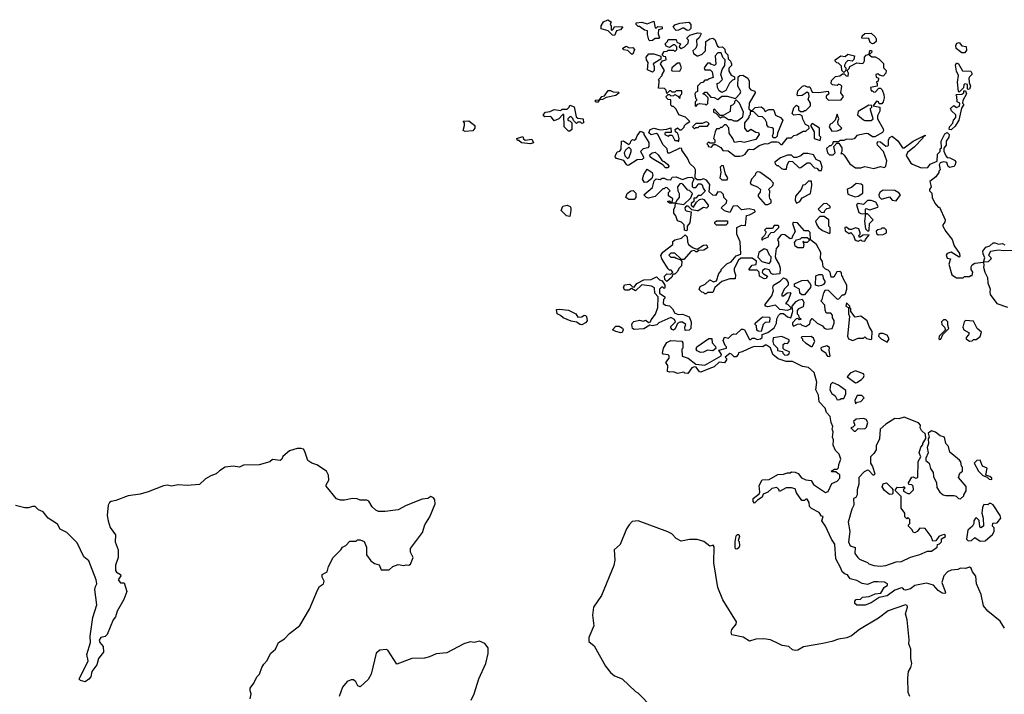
# Model space of a CAD drawing. Extents: x 2293139 to 2515392, y 824115 to 1006937.
# Tile 138 of 256: x 2403317 to 2410830, y 884910 to 890062. Entities that reach past the tile are written whole.
import ezdxf

# ---------------------------------------------------------------- set-up
doc = ezdxf.new("R2010")
doc.units = 0

msp = doc.modelspace()

# ---------------------------------------------------------------- linework, layer by layer
at = {"layer": '0CON10XD'}
for points in [[(2407855, 889942.5), (2407840, 889945), (2407807, 889977), (2407753.3, 889993.3), (2407752.5, 890015), (2407772.5, 890045), (2407805, 890062.5), (2407830, 890045), (2407822.5, 890025), (2407830, 890015), (2407830, 889985), (2407835, 889980), (2407848.3, 889991.7), (2407855, 890010), (2407918.3, 890008.3), (2407900, 889985), (2407871.7, 889978.3), (2407855, 889942.5)], [(2408125, 889900), (2408118.3, 889908.3), (2408108.3, 889948.3), (2408108.3, 889978.3), (2408085, 889982.5), (2408045, 890010), (2408035, 890010), (2408020, 890025), (2408021.7, 890038.3), (2408065, 890042.5), (2408105, 890030), (2408155, 890050), (2408165, 890000), (2408175, 890000), (2408185, 890010), (2408218.3, 890008.3), (2408218.3, 889991.7), (2408190, 889985), (2408187.5, 889955), (2408200, 889925), (2408195, 889920), (2408165, 889920), (2408145, 889902.5), (2408125, 889900)], [(2408325, 889980), (2408302.5, 890005), (2408315, 890022.5), (2408353.6, 890036.4), (2408423, 890043), (2408438.8, 890025), (2408436.7, 889995), (2408425, 889982.5), (2408410.7, 889980.7), (2408385, 889997.5), (2408375, 889997.5), (2408345, 889982.5), (2408325, 889980)], [(2409113, 888193), (2409120, 888165), (2409118.3, 888121.7), (2409065, 888117.5), (2409050, 888125), (2409035, 888152.5), (2409005, 888160), (2408983.6, 888146.4), (2408983, 888133), (2408991.2, 888121.2), (2409022.5, 888105), (2409013, 888087), (2408997, 888083), (2408962.5, 888105), (2408960, 888135), (2408945, 888150), (2408885, 888150), (2408880, 888155), (2408905, 888187.5), (2408936.4, 888193.6), (2408938.3, 888218.3), (2408905, 888240), (2408818.3, 888241.7), (2408802.5, 888225), (2408768.3, 888161.7), (2408767.5, 888145), (2408780, 888115), (2408776.7, 888083.3), (2408735, 888082.5), (2408675, 888062.5), (2408621.7, 888018.3), (2408605, 887980), (2408565, 887980), (2408555, 887970), (2408545, 887970), (2408535, 887980), (2408521.7, 887981.7), (2408502.5, 888002.5), (2408510, 888025), (2408546.2, 888043.8), (2408583, 888077), (2408610.7, 888060.7), (2408633, 888067), (2408652.5, 888125), (2408670, 888145), (2408670, 888155), (2408711.7, 888198.3), (2408746.4, 888213.6), (2408785, 888260), (2408818.3, 888271.7), (2408813.3, 888365), (2408790, 888425), (2408790, 888475), (2408825, 888492.5), (2408855, 888490), (2408861.7, 888568.3), (2408885, 888572.5), (2408930, 888595), (2408927, 888607), (2408883, 888617), (2408825, 888610), (2408795, 888640), (2408761.7, 888638.3), (2408735, 888590), (2408695, 888602.5), (2408670, 888625), (2408710, 888665), (2408711.7, 888681.7), (2408690, 888705), (2408686.7, 888726.7), (2408670, 888745), (2408645, 888747.5), (2408625, 888720), (2408605, 888722.5), (2408578.3, 888748.3), (2408583, 888803), (2408556.4, 888836.4), (2408535, 888847.5), (2408515, 888840), (2408485, 888840), (2408471.7, 888851.7), (2408472.5, 888915), (2408465, 888930), (2408430, 888965), (2408412.5, 889005), (2408370, 889065), (2408368.3, 889078.3), (2408355, 889080), (2408275, 889042.5), (2408263, 889043), (2408257, 889077), (2408226.4, 889106.4), (2408186.4, 889186.4), (2408175, 889192.5), (2408135, 889182.5), (2408118.3, 889198.3), (2408127, 889223), (2408155, 889233.3), (2408205, 889222.5), (2408255, 889227.5), (2408285, 889237.5), (2408288.3, 889201.7), (2408248.3, 889201.7), (2408240, 889195), (2408240, 889185), (2408265, 889172.5), (2408275, 889180), (2408295, 889180), (2408315, 889140), (2408335, 889140), (2408345, 889130), (2408350, 889155), (2408342.5, 889185), (2408336.4, 889196.4), (2408320, 889205), (2408317.5, 889225), (2408335, 889236.7), (2408355, 889222.5), (2408367.5, 889222.5), (2408388.3, 889241.7), (2408390, 889255), (2408401.7, 889268.3), (2408430, 889285), (2408398.3, 889318.3), (2408347, 889337), (2408325, 889380), (2408305, 889400), (2408295, 889400), (2408285, 889410), (2408285, 889450), (2408265, 889452.5), (2408252.5, 889465), (2408250, 889475), (2408265, 889490), (2408275, 889490), (2408285, 889480), (2408307, 889483), (2408315, 889490), (2408338.3, 889478.3), (2408355, 889460), (2408360, 889485), (2408370, 889495), (2408368.3, 889518.3), (2408325, 889520), (2408315, 889510), (2408295, 889510), (2408285, 889520), (2408275, 889520), (2408255, 889500), (2408250, 889525), (2408237.5, 889537.5), (2408190, 889540), (2408197.5, 889585), (2408197.5, 889597.5), (2408190, 889605), (2408220, 889635), (2408220, 889645), (2408237.5, 889675), (2408207.5, 889725), (2408221.7, 889748.3), (2408250, 889755), (2408248.3, 889778.3), (2408231.7, 889781.7), (2408220, 889795), (2408235, 889820), (2408257, 889823), (2408265, 889830), (2408305, 889830), (2408315, 889820), (2408330, 889835), (2408330, 889855), (2408315, 889870), (2408305, 889870), (2408275, 889850), (2408250.7, 889860.7), (2408243, 889877), (2408260, 889895), (2408265, 889910), (2408325, 889910), (2408331.7, 889891.7), (2408358.3, 889878.3), (2408350, 889855), (2408365, 889842.5), (2408390, 889855), (2408417, 889883), (2408420, 889905), (2408410, 889915), (2408410, 889925), (2408430, 889945), (2408488.3, 889961.7), (2408515, 889960), (2408517.5, 889955), (2408502.5, 889925), (2408480, 889905), (2408482.5, 889865), (2408476.7, 889845), (2408452.5, 889825), (2408457.5, 889805), (2408485, 889787.5), (2408495, 889787.5), (2408525, 889800), (2408550, 889825), (2408552.5, 889895), (2408583.9, 889916.1), (2408605, 889922.5), (2408620.7, 889910.7), (2408640.7, 889860.7), (2408655, 889852.5), (2408680, 889855), (2408697, 889837), (2408700, 889815), (2408720, 889795), (2408723, 889763), (2408740, 889745), (2408747.5, 889725), (2408747, 889713), (2408728.3, 889691.7), (2408728.3, 889668.3), (2408745, 889640), (2408770, 889625), (2408770, 889605), (2408755, 889600), (2408733.6, 889576.4), (2408705, 889522.5), (2408675, 889507.5), (2408655, 889520), (2408642.5, 889545), (2408640, 889575), (2408655, 889580), (2408680, 889605), (2408667.5, 889645), (2408678.3, 889681.7), (2408697, 889713), (2408700, 889755), (2408683, 889773), (2408668.3, 889808.3), (2408645, 889810), (2408623, 889787), (2408627.5, 889722.5), (2408618.3, 889711.7), (2408591.7, 889721.7), (2408585, 889730), (2408565, 889730), (2408540, 889695), (2408545, 889680), (2408585, 889680), (2408600, 889665), (2408608.3, 889621.7), (2408578.3, 889611.7), (2408565, 889600), (2408545, 889600), (2408528.3, 889581.7), (2408515, 889580), (2408490, 889555), (2408490, 889515), (2408473.6, 889506.4), (2408467.5, 889495), (2408473, 889463), (2408480, 889455), (2408480, 889445), (2408470, 889435), (2408470, 889405), (2408475, 889400), (2408491.7, 889418.3), (2408505, 889422.5), (2408547.5, 889417.5), (2408555, 889410), (2408567, 889423), (2408570, 889465), (2408548.3, 889488.3), (2408530, 889495), (2408545, 889510), (2408558.3, 889508.3), (2408591.7, 889471.7), (2408617, 889467), (2408645, 889452.5), (2408675, 889477.5), (2408715, 889477.5), (2408778.3, 889461.7), (2408815, 889500), (2408820, 889515), (2408796.7, 889555), (2408800, 889625), (2408813, 889637), (2408835, 889637.5), (2408872.5, 889615), (2408883, 889593), (2408883, 889543), (2408895, 889527.5), (2408926.4, 889516.4), (2408930, 889505), (2408882.5, 889425), (2408881.7, 889381.7), (2408895, 889370), (2408905, 889370), (2408928.3, 889391.7), (2408975, 889397.5), (2408992.5, 889385), (2409005, 889362.5), (2409033.9, 889376.1), (2409066.4, 889376.4), (2409072.5, 889372.5), (2409083.6, 889333.6), (2409122.5, 889315), (2409140, 889295), (2409100, 889195), (2409097, 889173), (2409085, 889160), (2409065, 889160), (2409060, 889175), (2409070, 889195), (2409068.3, 889228.3), (2409057.5, 889237.5), (2409031.7, 889241.7), (2409018.3, 889258.3), (2409017.5, 889275), (2409005, 889300), (2408985, 889320), (2408955, 889322.5), (2408915, 889360), (2408891.7, 889358.3), (2408890, 889335), (2408880, 889325), (2408880, 889315), (2408847.5, 889275), (2408847.5, 889235), (2408865, 889210), (2408875, 889210), (2408897, 889227), (2408933, 889203), (2408955, 889200), (2408960, 889185), (2408935, 889147.5), (2408845, 889123.8), (2408815, 889133.3), (2408770, 889125), (2408757.5, 889155), (2408730, 889195), (2408727, 889237), (2408708.3, 889258.3), (2408695, 889260), (2408675, 889240), (2408665, 889240), (2408655, 889230), (2408635, 889230), (2408623, 889207), (2408610, 889155), (2408620, 889145), (2408620, 889125), (2408615, 889120), (2408585, 889120), (2408571.7, 889128.3), (2408560, 889115), (2408570, 889105), (2408570, 889095), (2408595, 889090), (2408611.7, 889108.3), (2408625, 889110), (2408666.4, 889086.4), (2408683, 889063), (2408721.7, 889061.7), (2408775, 889020), (2408810.7, 889019.3), (2408833.9, 889026.1), (2408853.3, 889036.7), (2408875, 889067.5), (2408885, 889072.5), (2408915, 889070), (2408959.3, 889100.7), (2409005, 889117.5), (2409025, 889113.3), (2409055, 889130), (2409095, 889130), (2409107, 889127), (2409125, 889110), (2409135, 889110), (2409175, 889160), (2409205, 889160), (2409223, 889177), (2409247, 889183), (2409295, 889210), (2409315, 889210), (2409340, 889235), (2409338.3, 889248.3), (2409313, 889263), (2409293, 889303), (2409288.3, 889328.3), (2409267.5, 889337.5), (2409225, 889332.5), (2409210, 889345), (2409225, 889390), (2409245, 889410), (2409258.3, 889398.3), (2409260, 889375), (2409275, 889360), (2409295, 889360), (2409305, 889370), (2409315, 889370), (2409350, 889405), (2409350, 889425), (2409332.5, 889455), (2409340, 889475), (2409338.3, 889498.3), (2409325, 889510), (2409287, 889483), (2409255, 889480), (2409250, 889485), (2409255, 889520), (2409290, 889555), (2409305, 889560), (2409325, 889550), (2409345, 889550), (2409365, 889510), (2409415, 889507.5), (2409485, 889517.5), (2409490, 889495), (2409471.7, 889478.3), (2409470, 889465), (2409488.3, 889448.3), (2409585, 889450), (2409602.5, 889475), (2409582.5, 889505), (2409590, 889555), (2409581.7, 889561.7)], [(2409825, 889877.5), (2409807, 889887), (2409795, 889917.5), (2409741.7, 889921.7), (2409745, 889940), (2409765, 889957.5), (2409815, 889960), (2409845, 889932.5), (2409853.3, 889915), (2409852.5, 889895), (2409835, 889880), (2409825, 889877.5)], [(2407995, 889800), (2407985, 889800), (2407957.5, 889827.5), (2407923, 889833), (2407920, 889845), (2407945, 889860), (2407968.3, 889848.3), (2407995, 889850), (2408007.5, 889835), (2407995, 889800)], [(2409581.7, 889561.7), (2409565, 889570), (2409555, 889560), (2409520, 889565), (2409510, 889575), (2409511.7, 889598.3), (2409541.7, 889628.3), (2409575, 889632.5), (2409595, 889650), (2409608.3, 889648.3), (2409623, 889633), (2409638.3, 889631.7), (2409640, 889655), (2409630, 889675), (2409645, 889690), (2409650, 889705), (2409705, 889732.5), (2409745, 889727.5), (2409756.7, 889733.3), (2409763, 889747), (2409763.3, 889775), (2409775, 889792.5), (2409800, 889800), (2409803, 889827), (2409816.7, 889826.7), (2409820, 889815), (2409800, 889795), (2409818.3, 889778.3), (2409845, 889777.5), (2409873, 889763), (2409907, 889727), (2409907.5, 889695), (2409927.5, 889675), (2409926.7, 889653.3), (2409905, 889630), (2409878.3, 889638.3), (2409865, 889650), (2409850, 889645), (2409853, 889623), (2409870, 889615), (2409868.3, 889591.7), (2409852.5, 889585), (2409860, 889575), (2409860, 889555), (2409810, 889545), (2409815, 889520), (2409825, 889520), (2409835, 889510), (2409848.3, 889511.7), (2409871.7, 889538.3), (2409885, 889540), (2409897, 889527), (2409911.7, 889491.7), (2409913.3, 889465), (2409905.9, 889434.1), (2409895, 889420), (2409875, 889420), (2409870, 889435), (2409855, 889440), (2409830, 889405), (2409880, 889395), (2409880, 889365), (2409863, 889327), (2409862.5, 889305), (2409905, 889230), (2409907.5, 889215), (2409899.3, 889200.7), (2409841.7, 889168.3), (2409825, 889167.5), (2409790.7, 889190.7), (2409775, 889193.3), (2409705, 889177.5), (2409685, 889153.3), (2409665, 889146.7), (2409625, 889150), (2409605, 889140), (2409575, 889140), (2409565, 889130), (2409525, 889130), (2409518.3, 889111.7), (2409505, 889100), (2409495, 889100), (2409472.5, 889077.5), (2409480, 889045), (2409495, 889030), (2409525, 889030), (2409540, 889045), (2409530, 889095), (2409551.7, 889118.3), (2409568.3, 889118.3), (2409590, 889085), (2409590, 889055), (2409581.7, 889041.7), (2409595, 889040), (2409608.3, 889028.3), (2409650.7, 888960.7), (2409695, 888930), (2409735, 888930), (2409765, 888942.5), (2409835, 888926.7), (2409885, 888940), (2409917, 888933), (2409926.4, 888943.6), (2409932.5, 888985), (2409907.5, 889055), (2409861.2, 889105), (2409859.3, 889120.7), (2409865, 889132.5), (2409885, 889130), (2409925, 889097.5), (2409941.7, 889098.3), (2409947.5, 889105), (2409947.5, 889145), (2409957, 889163), (2409975, 889172.5), (2410018.3, 889138.3), (2410052.5, 889085), (2410065, 889083.3), (2410135, 889135.8), (2410225, 889180), (2410226.7, 889175), (2410211.7, 889168.3), (2410206.2, 889155), (2410145, 889092), (2410091.7, 889048.3), (2410080, 889025), (2410117, 888967), (2410129.3, 888959.3), (2410195, 888932), (2410247, 888933), (2410265, 888960), (2410318.3, 888981.7), (2410320, 889035), (2410340, 889055), (2410340, 889075), (2410350, 889085), (2410347.5, 889135), (2410375, 889190), (2410395, 889200), (2410410, 889185), (2410407.5, 889165), (2410387.5, 889135), (2410387.5, 889105), (2410368.3, 889081.7), (2410368.3, 889058.3), (2410383, 889023), (2410395, 889010), (2410415, 889007.5), (2410456.1, 888986.1), (2410460, 888975), (2410452, 888948), (2410445, 888940), (2410415, 888932.5), (2410401.7, 888941.7), (2410391.7, 888971.7), (2410365, 888977.5), (2410340, 888970), (2410332.5, 888955), (2410340, 888915), (2410330, 888905), (2410330, 888895), (2410307.7, 888862.3), (2410262.5, 888827.5), (2410272.5, 888785), (2410260, 888765), (2410260, 888755), (2410277, 888737), (2410280, 888705), (2410300.5, 888660.5), (2410325, 888630), (2410335, 888630), (2410378, 888535), (2410376.7, 888515), (2410360, 888495), (2410360, 888485), (2410384.2, 888444.2), (2410433.3, 888385), (2410446.7, 888335), (2410487, 888277), (2410490, 888255), (2410485, 888250), (2410425, 888286.7), (2410395, 888277.5), (2410387.5, 888265), (2410395, 888240), (2410420, 888235), (2410407.5, 888195), (2410430, 888115), (2410465, 888090), (2410515, 888090), (2410525, 888100), (2410565, 888100), (2410575, 888110), (2410585, 888110), (2410590, 888135), (2410577.5, 888155), (2410577.5, 888175), (2410585, 888190), (2410605, 888202.5), (2410670, 888210), (2410682.5, 888245), (2410667.5, 888275), (2410666.7, 888295), (2410690, 888325), (2410720, 888335), (2410745, 888357.5), (2410759.3, 888359.3), (2410785, 888347.5), (2410815, 888352.5), (2410835, 888342.5)], [(2410525, 889810), (2410505, 889810), (2410463.6, 889843.6), (2410460, 889865), (2410467, 889883), (2410485, 889887.5), (2410505, 889862.5), (2410538.3, 889858.3), (2410541.7, 889828.3), (2410525, 889810)], [(2408145, 889662.5), (2408108.3, 889678.3), (2408112.5, 889735), (2408100, 889755), (2408097.5, 889775), (2408118.3, 889801.7), (2408155, 889802.5), (2408210, 889785), (2408208.3, 889761.7), (2408150, 889725), (2408157.5, 889705), (2408157.5, 889675), (2408145, 889662.5)], [(2409605, 889660), (2409590, 889675), (2409588.3, 889708.3), (2409565, 889730), (2409551.7, 889731.7), (2409540, 889745), (2409540, 889755), (2409582.5, 889787.5), (2409615, 889782.5), (2409635, 889800), (2409687, 889787), (2409681.7, 889758.3), (2409670, 889745), (2409635, 889750), (2409620, 889735), (2409610, 889715), (2409610, 889705), (2409620, 889695), (2409620, 889675), (2409605, 889660)], [(2408355, 889670), (2408367.5, 889695), (2408355, 889730), (2408335, 889730), (2408292.5, 889695), (2408290, 889675), (2408295, 889672.5), (2408355, 889670)], [(2410485, 889510), (2410480, 889515), (2410473.6, 889586.4), (2410480, 889635), (2410465, 889670), (2410457.5, 889715), (2410465, 889732.5), (2410480, 889725), (2410511.7, 889671.7), (2410575, 889670), (2410582.5, 889655), (2410582.5, 889645), (2410563.3, 889626.7), (2410560, 889615), (2410562.5, 889582.5), (2410572.5, 889555), (2410565, 889532.5), (2410555, 889530), (2410550, 889535), (2410548.3, 889568.3), (2410528.3, 889571.7), (2410520, 889565), (2410518.3, 889541.7), (2410485, 889510)], [(2407725, 889430), (2407710, 889435), (2407711.7, 889448.3), (2407740, 889450), (2407760, 889475), (2407778.3, 889481.7), (2407808.3, 889521.7), (2407825, 889522.5), (2407845, 889512.5), (2407885, 889510), (2407890, 889505), (2407865, 889483.3), (2407792.5, 889467.5), (2407765, 889452.5), (2407740, 889450), (2407725, 889430)], [(2410425, 889220), (2410410, 889225), (2410412.5, 889245), (2410436.7, 889273.3), (2410442.5, 889295), (2410460, 889315), (2410460, 889335), (2410427, 889367), (2410420, 889385), (2410445, 889407.5), (2410465, 889392.5), (2410488.3, 889401.7), (2410490, 889425), (2410470, 889435), (2410467.5, 889477.5), (2410460, 889485), (2410465, 889490), (2410507, 889493), (2410520, 889505), (2410521.7, 889518.3), (2410535, 889520), (2410542.5, 889495), (2410512.5, 889445), (2410510, 889425), (2410520, 889415), (2410502.5, 889387.5), (2410482.5, 889295), (2410455, 889250), (2410425, 889220)], [(2408795, 889290), (2408835, 889320), (2408840, 889355), (2408810, 889425), (2408785, 889450), (2408771.7, 889438.3), (2408770, 889425), (2408755, 889410), (2408740, 889405), (2408738.3, 889361.7), (2408685, 889330), (2408661.7, 889331.7), (2408618.3, 889378.3), (2408610, 889375), (2408610, 889355), (2408628.3, 889348.3), (2408665, 889310), (2408675, 889320), (2408695, 889320), (2408725, 889300), (2408745, 889300), (2408765, 889290), (2408795, 889290)], [(2407515, 889210), (2407505, 889210), (2407472.5, 889245), (2407468.3, 889338.3), (2407461.7, 889338.3), (2407430, 889305), (2407395, 889290), (2407375, 889317.5), (2407365, 889322.5), (2407325, 889320), (2407310, 889335), (2407330, 889355), (2407365, 889362.5), (2407395, 889377.5), (2407445, 889370), (2407455, 889380), (2407495, 889380), (2407510, 889395), (2407515, 889410), (2407547, 889397), (2407561.7, 889321.7), (2407575, 889310), (2407616.4, 889306.4), (2407620, 889275), (2407605, 889270), (2407595, 889280), (2407575, 889280), (2407565, 889270), (2407541.7, 889291.7), (2407538.3, 889308.3), (2407525, 889320), (2407515, 889320), (2407500, 889305), (2407500, 889295), (2407518.3, 889288.3), (2407530, 889275), (2407530, 889225), (2407515, 889210)], [(2409815, 889292.5), (2409830, 889305), (2409810, 889375), (2409810, 889385), (2409820, 889395), (2409818.3, 889408.3), (2409795, 889410), (2409715, 889360), (2409710, 889335), (2409755, 889297.5), (2409765, 889292.5), (2409815, 889292.5)], [(2409515, 889210), (2409555, 889212.5), (2409575, 889220), (2409590, 889235), (2409563, 889263), (2409560, 889285), (2409567.5, 889305), (2409555, 889340), (2409540, 889295), (2409515, 889270), (2409500, 889265), (2409492.5, 889245), (2409515, 889210)], [(2406715, 889207.5), (2406700, 889215), (2406710, 889255), (2406710, 889275), (2406701.7, 889288.3), (2406745, 889290), (2406790, 889255), (2406790, 889235), (2406775, 889212.5), (2406715, 889207.5)], [(2408465, 889230), (2408475, 889240), (2408495, 889240), (2408505, 889250), (2408565, 889250), (2408577, 889267), (2408568.3, 889278.3), (2408555, 889282.5), (2408525, 889270), (2408475, 889270), (2408450, 889245), (2408465, 889230)], [(2409425, 889140), (2409430, 889165), (2409420, 889175), (2409420, 889235), (2409365, 889270), (2409350, 889255), (2409380, 889205), (2409380, 889155), (2409425, 889140)], [(2407215, 889113.3), (2407145, 889122.5), (2407125, 889140), (2407115, 889140), (2407110, 889155), (2407155, 889170), (2407161.7, 889151.7), (2407173, 889143), (2407225, 889150), (2407237, 889123), (2407215, 889113.3)], [(2407955, 888950), (2407947, 888957), (2407926.7, 888986.7), (2407871.7, 889001.7), (2407860, 889015), (2407862.5, 889025), (2407877, 889053), (2407895, 889057.5), (2407907, 889073), (2407910, 889135), (2407925, 889137.5), (2407965, 889110), (2407978.3, 889121.7), (2407980, 889135), (2407991.7, 889148.3), (2408005, 889142.5), (2408019.3, 889150.7), (2408027.5, 889175), (2408055, 889210), (2408067, 889207), (2408078.3, 889198.3), (2408080, 889185), (2408117.5, 889125), (2408117.5, 889095), (2408110, 889085), (2408073, 889077), (2408053, 889057), (2408077.5, 889015), (2408077.5, 889005), (2408066.2, 888993.8), (2408028.3, 888991.7), (2407965, 888952.5), (2407955, 888950)], [(2407955, 889002.5), (2407968.3, 889011.7), (2407982.5, 889055), (2407981.7, 889071.7), (2407965, 889090), (2407940, 889065), (2407930, 889045), (2407933.9, 889023.9), (2407955, 889002.5)], [(2408265, 888930), (2408245, 888930), (2408223, 888953), (2408141.7, 889001.7), (2408127.5, 889015), (2408125, 889030), (2408143.3, 889046.7), (2408165, 889050), (2408189.3, 889029.3), (2408220, 888985), (2408235, 888980), (2408259.3, 888959.3), (2408270, 888945), (2408265, 888930)], [(2409435, 888910), (2409440, 888935), (2409428.3, 888978.3), (2409393.6, 888993.6), (2409375, 889030), (2409331.7, 889041.7), (2409298.3, 889041.7), (2409277, 889023), (2409245, 889010), (2409225, 889010), (2409207, 889027), (2409175, 889027.5), (2409123, 889007), (2409080, 888975), (2409081.7, 888961.7), (2409095, 888950), (2409105, 888950), (2409130, 888925), (2409145, 888920), (2409168.3, 888921.7), (2409172.5, 888955), (2409188.3, 888981.7), (2409215, 888980), (2409265, 888930), (2409277, 888933), (2409325, 888970), (2409345, 888970), (2409381.7, 888931.7), (2409398.3, 888928.3), (2409415, 888910), (2409435, 888910)], [(2408085, 888820), (2408070, 888845), (2408079.3, 888880.7), (2408105, 888920), (2408142.5, 888895), (2408147.5, 888875), (2408139.3, 888850.7), (2408105, 888822.5), (2408085, 888820)], [(2408715, 888840), (2408720, 888855), (2408703, 888883), (2408687, 888947), (2408675, 888950), (2408662.5, 888935), (2408667.5, 888895), (2408660, 888855), (2408675, 888840), (2408715, 888840)], [(2408405, 888450), (2408390, 888455), (2408387.5, 888495), (2408366.1, 888516.1), (2408337, 888527), (2408322.5, 888565), (2408307.5, 888585), (2408307, 888613), (2408317.5, 888635), (2408320, 888660), (2408275, 888660), (2408260, 888675), (2408275, 888680), (2408285, 888670), (2408295, 888670), (2408300, 888695), (2408268.3, 888718.3), (2408268.3, 888741.7), (2408280, 888755), (2408258.3, 888778.3), (2408245, 888780), (2408235, 888770), (2408225, 888770), (2408167, 888713), (2408115, 888700), (2408100, 888705), (2408080, 888725), (2408145, 888780), (2408158.3, 888831.7), (2408173, 888847), (2408205, 888842.5), (2408218.3, 888851.7), (2408235, 888852.5), (2408255, 888842.5), (2408285, 888840), (2408295, 888860), (2408325, 888862.5), (2408375, 888842.5), (2408415, 888856.7), (2408445, 888860), (2408460, 888845), (2408447.5, 888815), (2408448.3, 888788.3), (2408455, 888780), (2408475, 888780), (2408490, 888795), (2408495, 888810), (2408515, 888810), (2408525, 888800), (2408532.5, 888775), (2408548.3, 888751.7), (2408515, 888720), (2408495, 888720), (2408475, 888700), (2408461.7, 888698.3), (2408460, 888675), (2408441.7, 888658.3), (2408440, 888645), (2408458.3, 888631.7), (2408480, 888670), (2408505, 888690), (2408525, 888693.3), (2408538, 888688), (2408570, 888645), (2408570, 888635), (2408557, 888623), (2408535, 888627.5), (2408495, 888603.3), (2408485, 888603.3), (2408445, 888610), (2408418.3, 888638.3), (2408401.7, 888638.3), (2408392.5, 888625), (2408395, 888610), (2408403, 888603), (2408440, 888595), (2408429.3, 888510.7), (2408410, 888485), (2408410, 888455), (2408405, 888450)], [(2409025, 888650), (2409050, 888665), (2409050, 888685), (2409040, 888695), (2409037.5, 888715), (2409040, 888755), (2409030, 888765), (2409062.5, 888795), (2409067.5, 888815), (2409045, 888840), (2408965, 888897.5), (2408945, 888900), (2408931.7, 888888.3), (2408930, 888875), (2408900, 888845), (2408890, 888815), (2408905, 888800), (2408946.1, 888786.1), (2408970, 888765), (2408967.5, 888745), (2408952.5, 888725), (2408953, 888713), (2409005, 888650), (2409025, 888650)], [(2408385, 888650), (2408438.3, 888701.7), (2408450, 888735), (2408428.3, 888758.3), (2408415, 888760), (2408376.4, 888806.4), (2408365, 888812.5), (2408355, 888810), (2408336.2, 888785), (2408337.5, 888755), (2408350, 888735), (2408350, 888705), (2408330, 888685), (2408320, 888660), (2408385, 888650)], [(2409245, 888662.5), (2409270, 888675), (2409287, 888703), (2409350, 888735), (2409362.5, 888795), (2409358.3, 888828.3), (2409335, 888830), (2409308.3, 888801.7), (2409291.7, 888798.3), (2409280, 888765), (2409237.5, 888715), (2409233.3, 888685), (2409245, 888662.5)], [(2409690.7, 888710.7), (2409715, 888713.8), (2409751.7, 888738.3), (2409750, 888795), (2409737, 888807), (2409698.3, 888811.7), (2409665, 888780), (2409631.7, 888768.3), (2409635, 888730), (2409690.7, 888710.7)], [(2407965, 888688.8), (2407942.5, 888705), (2407953.3, 888735), (2407980, 888755), (2407996.7, 888756.7), (2408017, 888737), (2408017.5, 888705), (2408005, 888690), (2407965, 888688.8)], [(2410005, 888680), (2410037.5, 888725), (2410025, 888740), (2409995, 888757.5), (2409905, 888760), (2409883.6, 888746.4), (2409873, 888727), (2409875, 888710), (2409893, 888693), (2409955, 888710), (2409975, 888683.3), (2410005, 888680)], [(2407515, 888560), (2407490, 888565), (2407447.5, 888605), (2407461.7, 888638.3), (2407495, 888646.7), (2407516, 888636), (2407522.5, 888625), (2407522.5, 888605), (2407515, 888560)], [(2409455, 888590), (2409460, 888605), (2409475, 888620), (2409500, 888625), (2409500, 888635), (2409475, 888657.5), (2409450, 888655), (2409410, 888615), (2409431.7, 888591.7), (2409455, 888590)], [(2409770, 888580), (2409770, 888615), (2409775, 888620), (2409805, 888610), (2409865, 888630), (2409867.5, 888635), (2409850, 888670), (2409815, 888682.5), (2409785, 888682.5), (2409755, 888650), (2409715, 888657.5), (2409701.7, 888648.3), (2409720.7, 888590.7), (2409735, 888582.5), (2409765, 888580), (2409770, 888580)], [(2409495, 888430), (2409500, 888435), (2409500, 888475), (2409490, 888485), (2409490, 888535), (2409455, 888560), (2409421.7, 888558.3), (2409390, 888525), (2409400, 888495), (2409412.5, 888475), (2409441.7, 888451.7), (2409495, 888430)], [(2409795, 888450), (2409800, 888455), (2409802.5, 888505), (2409830, 888535), (2409785, 888580), (2409770, 888580), (2409762.5, 888525), (2409770, 888465), (2409785, 888450), (2409795, 888450)], [(2410832.5, 885415), (2410798.3, 885468.3), (2410703.3, 885545), (2410671.2, 885585), (2410653.9, 885673.9), (2410618, 885755), (2410612, 885812), (2410587.5, 885845), (2410577.5, 885875), (2410565, 885882.5), (2410535, 885872.5), (2410495, 885873.3), (2410475, 885864), (2410425, 885857.5), (2410397.5, 885845), (2410367.5, 885815), (2410352.5, 885765), (2410377.5, 885695), (2410380, 885685), (2410375, 885680), (2410355, 885682.5), (2410325, 885703.3), (2410290, 885745), (2410235, 885758.8), (2410148.3, 885741.7), (2410115, 885716.7), (2410077, 885707), (2410065, 885707.5), (2410055, 885720), (2410045, 885722.5), (2409993.6, 885706.4), (2409935, 885662.5), (2409875, 885650), (2409815, 885608.8), (2409769.3, 885590.7), (2409705, 885590), (2409690, 885605), (2409688.3, 885621.7), (2409700, 885635), (2409731.7, 885638.3), (2409748.3, 885651.7), (2409798.3, 885658.3), (2409845, 885676.7), (2409886.7, 885683.3), (2409913.6, 885726.4), (2409937.5, 885745), (2409937.5, 885755), (2409915, 885766.7), (2409865, 885768.8), (2409835, 885768.8), (2409785, 885750), (2409745, 885757.5), (2409705, 885780), (2409655, 885792.5), (2409633, 885823), (2409615, 885827.5), (2409592.5, 885845), (2409582.5, 885875), (2409543.9, 885943.9), (2409537, 886057), (2409512.5, 886095), (2409466.7, 886195), (2409437.5, 886235), (2409448.3, 886268.3), (2409435, 886270), (2409418.3, 886298.3), (2409359.3, 886329.3), (2409343.6, 886343.6), (2409340, 886375), (2409325, 886400), (2409315, 886400), (2409305, 886390), (2409285, 886390), (2409245, 886450), (2409235, 886480), (2409205, 886487.5), (2409165, 886486.7), (2409115, 886460), (2409110, 886475), (2409095, 886490), (2409055, 886482.5), (2409026.1, 886453.9), (2408990.7, 886439.3), (2408982.5, 886415), (2408946.7, 886393.3), (2408925, 886370), (2408913, 886383), (2408913.6, 886406.4), (2408958.8, 886441.2), (2408963.3, 886455), (2408960, 886505), (2408981.7, 886548.3), (2409035, 886550), (2409100.7, 886589.3), (2409145, 886591.2), (2409175, 886602.5), (2409197, 886603), (2409205, 886610), (2409235, 886607.5), (2409256.4, 886596.4), (2409283, 886563), (2409315, 886547.5), (2409355, 886542.5), (2409373.6, 886513.6), (2409465, 886452.5), (2409485, 886460), (2409515, 886520), (2409555, 886537.5), (2409575, 886560), (2409575, 886590), (2409563, 886593), (2409545, 886610), (2409515, 886610), (2409510, 886615), (2409535, 886630), (2409555, 886630), (2409565, 886640), (2409567.5, 886665), (2409582.5, 886705), (2409570, 886745), (2409541.7, 886771.7), (2409523.6, 886813.6), (2409526.7, 886855), (2409520, 886875), (2409523.3, 886915), (2409517.5, 886935), (2409522.5, 886955), (2409508.8, 886985), (2409501.7, 887031.7), (2409473, 887063), (2409462.5, 887095), (2409417.5, 887145), (2409412.5, 887195), (2409392, 887235), (2409400, 887295), (2409379.3, 887369.3), (2409336.1, 887406.1), (2409290, 887415), (2409215, 887452.5), (2409165, 887453.3), (2409105, 887473.3), (2409063.3, 887505), (2409046.7, 887556.7), (2409015, 887577.5), (2409005, 887577.5), (2408986.1, 887563.9), (2408925, 887566.2), (2408900.5, 887559.5), (2408830, 887525), (2408801.7, 887518.3), (2408800, 887505), (2408785, 887487.5), (2408768.3, 887488.3), (2408748.3, 887508.3), (2408735, 887512.5), (2408700, 887485), (2408710, 887475), (2408710, 887465), (2408695, 887442.5), (2408653.8, 887446.2), (2408615, 887412.5), (2408575, 887396.7), (2408515, 887370), (2408503.6, 887373.6), (2408478.8, 887408.8), (2408465, 887412.5), (2408445, 887402.5), (2408415, 887360), (2408393, 887363), (2408385, 887370), (2408335, 887360), (2408305, 887373.3), (2408275, 887370), (2408260, 887375), (2408261.7, 887421.7), (2408247.5, 887445), (2408271.7, 887478.3), (2408272.5, 887495), (2408265, 887502.5), (2408227.5, 887507.5), (2408222.5, 887515), (2408230, 887555), (2408255, 887597.5), (2408285, 887612.5), (2408368.3, 887608.3), (2408377.5, 887595), (2408377.5, 887555), (2408370, 887545), (2408371.7, 887491.7), (2408418.3, 887478.3), (2408475, 887432.5), (2408545, 887423.3), (2408670, 887495), (2408672.5, 887505), (2408652.5, 887537.5), (2408710, 887555), (2408710, 887565), (2408700, 887575), (2408683.6, 887613.6), (2408695, 887637.5), (2408725, 887630), (2408750, 887655), (2408765, 887662.5), (2408785, 887660), (2408825, 887700), (2408835, 887700), (2408847.5, 887695), (2408885, 887620), (2408895, 887620), (2408905, 887630), (2408925, 887630), (2408945, 887620), (2408970, 887625), (2408982.5, 887635), (2408981.7, 887658.3), (2409026.1, 887673.9), (2409075, 887710), (2409092.5, 887745), (2409093, 887777), (2409106.4, 887803.6), (2409121.7, 887818.3), (2409145, 887817.5), (2409175, 887792.5), (2409200, 887785), (2409217.5, 887835), (2409210, 887875), (2409240.7, 887909.3), (2409265, 887922.5), (2409287, 887927), (2409300, 887905), (2409295, 887870), (2409260, 887855), (2409248.3, 887841.7), (2409250, 887815), (2409260, 887805), (2409261.7, 887791.7), (2409280, 887775), (2409265, 887770), (2409255, 887780), (2409241.7, 887778.3), (2409213, 887747), (2409213, 887733), (2409221.7, 887721.7), (2409253, 887737), (2409275, 887740), (2409285, 887730), (2409315, 887720), (2409345, 887740), (2409350, 887765), (2409365, 887780), (2409402.5, 887745), (2409442.5, 887725), (2409455, 887707.5), (2409475, 887700), (2409516.1, 887703.9), (2409532.5, 887745), (2409532.5, 887765), (2409520, 887785), (2409520, 887805), (2409505, 887820), (2409475, 887820), (2409470, 887825), (2409462.5, 887845), (2409461.7, 887881.7), (2409430, 887915), (2409440, 887925), (2409453, 887977), (2409465, 888000), (2409485, 887997.5), (2409555, 887927.5), (2409568.3, 887931.7), (2409595, 887960), (2409605, 887960), (2409618.3, 887971.7), (2409627.5, 888005), (2409627.5, 888035), (2409600, 888085), (2409598.3, 888098.3), (2409590, 888105), (2409588.3, 888128.3), (2409575, 888140), (2409553, 888137), (2409530, 888095), (2409510, 888095), (2409500, 888135), (2409485, 888150), (2409465, 888156.7), (2409448.8, 888175), (2409442.5, 888215), (2409428.3, 888238.3), (2409430, 888285), (2409396.4, 888346.4), (2409351.7, 888381.7), (2409348.3, 888438.3), (2409335, 888450), (2409305, 888450), (2409251.7, 888511.7), (2409225, 888512.5), (2409213, 888507), (2409233.3, 888445), (2409210, 888405), (2409208.3, 888391.7), (2409195, 888390), (2409155, 888420), (2409135, 888422.5), (2409123.6, 888416.4), (2409100, 888385), (2409107.5, 888365), (2409107.5, 888335), (2409090, 888315), (2409082.5, 888255), (2409087.5, 888235), (2409113, 888193)], [(2408633, 888493), (2408620, 888505), (2408620, 888515), (2408635, 888527.5), (2408717.5, 888527.5), (2408716.7, 888505), (2408705, 888493.3), (2408633, 888493)], [(2408985, 888380), (2408991.7, 888388.3), (2409030, 888405), (2409030, 888415), (2409051.7, 888438.3), (2409075, 888440), (2409110, 888475), (2409110, 888485), (2409105, 888490), (2409075, 888490), (2409061.7, 888468.3), (2409011.7, 888468.3), (2409000, 888455), (2409010, 888445), (2409010, 888435), (2409000, 888415), (2408980, 888395), (2408980, 888380), (2408985, 888380)], [(2409765, 888370), (2409770, 888385), (2409798.3, 888418.3), (2409752.5, 888417.5), (2409725, 888400), (2409720, 888415), (2409730, 888425), (2409730, 888435), (2409720, 888465), (2409695, 888472.5), (2409665, 888460), (2409645, 888460), (2409627, 888477), (2409612.5, 888475), (2409615, 888450), (2409645, 888430), (2409658.3, 888438.3), (2409680, 888415), (2409690, 888385), (2409700, 888375), (2409715, 888370), (2409735, 888380), (2409743, 888373), (2409765, 888370)], [(2409868.3, 888418.3), (2409905, 888422.5), (2409930, 888435), (2409930, 888455), (2409915, 888470), (2409895, 888470), (2409888.3, 888461.7), (2409865, 888457.5), (2409853, 888447), (2409855, 888430), (2409868.3, 888418.3)], [(2408255, 888062.5), (2408238.3, 888078.3), (2408237.5, 888105), (2408255, 888122.5), (2408285, 888120), (2408300, 888135), (2408288.3, 888148.3), (2408275, 888150), (2408265, 888160), (2408216.7, 888235), (2408208.3, 888261.7), (2408223.6, 888286.4), (2408300, 888345), (2408300.7, 888369.3), (2408315, 888380), (2408367, 888393), (2408395, 888420), (2408410, 888405), (2408412.5, 888365), (2408420, 888345), (2408455, 888320), (2408485, 888310), (2408535, 888340), (2408555, 888342.5), (2408562.5, 888335), (2408565, 888320), (2408537.5, 888302.5), (2408495, 888300), (2408485, 888290), (2408475, 888290), (2408465, 888300), (2408440, 888295), (2408385, 888230), (2408360, 888230), (2408370, 888215), (2408367, 888183), (2408347, 888163), (2408335, 888140), (2408315, 888120), (2408301.7, 888118.3), (2408292.5, 888095), (2408255, 888062.5)], [(2409295, 888320), (2409255, 888320), (2409233, 888333), (2409228.3, 888361.7), (2409245, 888380), (2409275, 888390), (2409285, 888400), (2409325, 888400), (2409338.3, 888388.3), (2409340, 888375), (2409325, 888360), (2409305, 888360), (2409291.7, 888368.3), (2409300, 888345), (2409295, 888320)], [(2408360, 888230), (2408358.3, 888238.3), (2408315, 888280), (2408285, 888280), (2408270, 888265), (2408285, 888250), (2408315, 888250), (2408325, 888240), (2408355, 888230), (2408360, 888230)], [(2409035, 888200), (2409047.5, 888215), (2409051.7, 888251.7), (2409037.5, 888265), (2409020, 888305), (2408998.3, 888311.7), (2408957.5, 888285), (2408948.3, 888248.3), (2408980, 888215), (2409035, 888200)], [(2410915, 888300), (2410825, 888296.7), (2410785, 888303.3), (2410725, 888292.5), (2410710, 888265), (2410725, 888250), (2410730, 888235), (2410707, 888213), (2410670, 888210), (2410673.3, 888185), (2410671.7, 888171.7), (2410682.5, 888135), (2410703, 888093), (2410703.9, 888053.9), (2410722.5, 888005), (2410718.8, 887985), (2410723.3, 887965), (2410774.2, 887894.2), (2410855, 887868)], [(2408395, 887690), (2408393.3, 887715), (2408400, 887735), (2408375, 887752.5), (2408355, 887752.5), (2408337, 887743), (2408319.3, 887700.7), (2408305, 887692.5), (2408295, 887697.5), (2408285, 887710), (2408285, 887720), (2408320, 887755), (2408313, 887773), (2408285, 887787.5), (2408193, 887747), (2408177.5, 887732.5), (2408145, 887723.3), (2408125, 887730), (2408079.3, 887700.7), (2408005, 887697.5), (2407993.3, 887703.3), (2407986.7, 887735), (2407991.7, 887748.3), (2408003.6, 887756.4), (2408047, 887767), (2408075, 887760), (2408095, 887767.5), (2408115, 887750), (2408130, 887755), (2408135, 887770), (2408167.7, 887812.3), (2408186.4, 887863.6), (2408187.5, 887945), (2408163.3, 887975), (2408160, 888015), (2408137, 888027), (2408063, 888037), (2408015, 887992.5), (2407985, 888010), (2407965, 887997.5), (2407935, 887997.5), (2407923.8, 888015), (2407931.7, 888038.3), (2407971.7, 888041.7), (2407991.7, 888021.7), (2408005, 888020), (2408025, 888047.5), (2408080, 888075), (2408135, 888077.5), (2408175, 888097.5), (2408200, 888075), (2408218.3, 888068.3), (2408240, 888035), (2408240, 888015), (2408235, 888010), (2408225, 888020), (2408215, 888020), (2408200, 888005), (2408200, 887975), (2408240, 887945), (2408240, 887935), (2408230, 887925), (2408227.5, 887895), (2408245, 887882.5), (2408275, 887877.5), (2408297.5, 887855), (2408315, 887820), (2408345, 887810), (2408375, 887812.5), (2408425, 887792.5), (2408440, 887755), (2408437.5, 887705), (2408425, 887692.5), (2408395, 887690)], [(2409175, 887842.5), (2409118.3, 887848.3), (2409085, 887882.5), (2409025, 887870), (2409010, 887875), (2409003.3, 887885), (2409057, 887953), (2409067.5, 887995), (2409062.5, 888015), (2409067.5, 888035), (2409120, 888065), (2409145, 888090), (2409165, 888080), (2409180, 888055), (2409180, 888035), (2409150, 888005), (2409132.5, 887965), (2409133, 887953), (2409145, 887952.5), (2409173, 887977), (2409195, 887980), (2409200, 887975), (2409180.7, 887919.3), (2409160, 887895), (2409175, 887890), (2409200, 887865), (2409198.3, 887851.7), (2409175, 887842.5)], [(2409415, 888027.5), (2409390, 888035), (2409393, 888107), (2409415, 888117.5), (2409437, 888117), (2409445, 888110), (2409447.5, 888085), (2409460, 888065), (2409460, 888055), (2409449.3, 888040.7), (2409435, 888032.5), (2409415, 888027.5)], [(2409305, 887960), (2409285, 887960), (2409270, 887975), (2409267.5, 888005), (2409230, 888025), (2409230, 888045), (2409285, 888070), (2409325, 888073.3), (2409343.6, 888053.6), (2409352.5, 888035), (2409351.7, 888018.3), (2409305, 887960)], [(2409675, 887612.5), (2409715, 887630), (2409755, 887630), (2409765, 887640), (2409778.3, 887628.3), (2409815, 887620), (2409820, 887625), (2409821.7, 887681.7), (2409799.3, 887719.3), (2409783, 887763), (2409735, 887797.5), (2409691.7, 887791.7), (2409660, 887835), (2409660, 887855), (2409650, 887865), (2409650, 887875), (2409625, 887900), (2409620, 887875), (2409640, 887865), (2409640, 887815), (2409647.5, 887795), (2409632.5, 887645), (2409640, 887625), (2409675, 887612.5)], [(2407605, 887733.3), (2407594.1, 887734.1), (2407565, 887752.5), (2407525, 887760), (2407462.5, 887785), (2407443.6, 887803.6), (2407417, 887817), (2407411.7, 887848.3), (2407435, 887852.5), (2407505, 887843.3), (2407560, 887815), (2407575, 887790), (2407605, 887792.5), (2407625, 887806.7), (2407635, 887802.5), (2407642.5, 887795), (2407647, 887763), (2407635, 887747.5), (2407605, 887733.3)], [(2408975, 887680), (2408953, 887683), (2408941.7, 887691.7), (2408940, 887725), (2408930, 887735), (2408930, 887745), (2408985, 887793.3), (2409035, 887790), (2409040, 887785), (2409038.3, 887751.7), (2409005, 887750), (2408990, 887735), (2408975, 887680)], [(2407905, 887670), (2407865, 887681.2), (2407840, 887695), (2407865, 887722.5), (2407891.7, 887721.7), (2407916.7, 887706.7), (2407922.5, 887695), (2407915, 887673.3), (2407905, 887670)], [(2410335, 887620), (2410345, 887622.5), (2410361.7, 887658.3), (2410407.5, 887705), (2410398.3, 887728.3), (2410400, 887755), (2410385, 887770), (2410365, 887770), (2410350, 887755), (2410352.5, 887735), (2410372.5, 887715), (2410380, 887695), (2410332.5, 887645), (2410330, 887625), (2410335, 887620)], [(2410565, 887607.5), (2410585, 887610), (2410595, 887620), (2410615, 887620), (2410645, 887642.5), (2410656.7, 887675), (2410622.5, 887705), (2410595, 887760), (2410535, 887766.2), (2410522.5, 887755), (2410512.5, 887715), (2410520, 887695), (2410561.7, 887671.7), (2410557.5, 887655), (2410540, 887635), (2410540, 887625), (2410565, 887607.5)], [(2409155, 887500), (2409175, 887502.5), (2409188.3, 887511.7), (2409190, 887525), (2409151.7, 887541.7), (2409142.5, 887552.5), (2409143, 887583), (2409155, 887592.5), (2409175, 887590), (2409187.5, 887605), (2409188.3, 887618.3), (2409133, 887643), (2409067, 887633), (2409062.5, 887605), (2409067.5, 887585), (2409100, 887555), (2409100, 887535), (2409138.3, 887528.3), (2409140, 887515), (2409155, 887500)], [(2409365, 887567.5), (2409383.3, 887605), (2409375, 887630), (2409355, 887643.3), (2409285, 887640), (2409280, 887635), (2409290, 887625), (2409290, 887615), (2409313.9, 887593.9), (2409355, 887567.5), (2409365, 887567.5)], [(2409935, 887600), (2409952.5, 887625), (2409935, 887652.5), (2409903, 887667), (2409883, 887667), (2409871.7, 887658.3), (2409870, 887645), (2409890, 887625), (2409935, 887600)], [(2408510.7, 887520.7), (2408485, 887532.5), (2408478.8, 887545), (2408482.5, 887565), (2408575, 887626.7), (2408597, 887627), (2408600, 887595), (2408627, 887567), (2408628.3, 887551.7), (2408605, 887532.5), (2408565, 887537.5), (2408535, 887522.5), (2408510.7, 887520.7)], [(2409495, 887490), (2409500, 887495), (2409492.5, 887535), (2409495, 887560), (2409475, 887572.5), (2409435, 887560), (2409430, 887555), (2409431.7, 887541.7), (2409468.3, 887518.3), (2409470, 887505), (2409481.7, 887491.7), (2409495, 887490)], [(2409695, 887290), (2409705, 887292.5), (2409740, 887315), (2409755, 887330), (2409760, 887345), (2409755, 887357.5), (2409695, 887380), (2409655, 887362.5), (2409630, 887335), (2409695, 887290)], [(2409555, 887160), (2409575, 887162.5), (2409585, 887170), (2409605, 887170), (2409620, 887205), (2409621.7, 887231.7), (2409565, 887272.5), (2409518.3, 887291.7), (2409503.6, 887276.4), (2409497.5, 887235), (2409515, 887207.5), (2409539.3, 887189.3), (2409555, 887160)], [(2409695, 887130), (2409708.3, 887141.7), (2409735, 887147.5), (2409760, 887175), (2409741.7, 887191.7), (2409707, 887193), (2409690, 887155), (2409695, 887130)], [(2409885, 885888.8), (2409925, 885893.3), (2410005, 885922.5), (2410046.4, 885923.6), (2410115, 885957.5), (2410185, 885977.5), (2410245, 886003.3), (2410275, 886003.3), (2410317.5, 886035), (2410320, 886055), (2410335, 886060), (2410350, 886075), (2410351.7, 886098.3), (2410380, 886115), (2410375, 886130), (2410353, 886127), (2410330, 886115), (2410306.7, 886083.3), (2410285, 886080), (2410272.5, 886115), (2410225, 886177.5), (2410185, 886180), (2410165, 886153.3), (2410146.4, 886143.6), (2410137, 886147), (2410125, 886170), (2410100, 886195), (2410100, 886205), (2410110, 886215), (2410110, 886245), (2410095, 886260), (2410085, 886250), (2410070, 886265), (2410070, 886295), (2410043, 886333), (2410041.7, 886421.7), (2410000, 886465), (2410000, 886475), (2410015, 886492.5), (2410055, 886490), (2410065, 886497.5), (2410070, 886485), (2410060, 886475), (2410061.7, 886461.7), (2410093, 886443), (2410110, 886445), (2410137, 886473), (2410135, 886500), (2410125, 886510), (2410101.7, 886511.7), (2410100, 886525), (2410125, 886570), (2410135, 886572.5), (2410155, 886560), (2410170, 886565), (2410171.7, 886688.3), (2410192.5, 886725), (2410180, 886755), (2410192.9, 886797.1), (2410207.5, 886815), (2410207.5, 886825), (2410230, 886865), (2410228.3, 886898.3), (2410197.5, 886925), (2410187.5, 886945), (2410190, 886965), (2410175, 886983.3), (2410065, 887026.7), (2410025, 887013.3), (2409995, 887017.5), (2409925, 886973.3), (2409882.5, 886935), (2409878.3, 886861.7), (2409853, 886807), (2409851.7, 886778.3), (2409835, 886750), (2409810, 886725), (2409810, 886675), (2409825, 886650), (2409842.5, 886595), (2409836.2, 886583.8), (2409830, 886585), (2409795, 886620), (2409785, 886622.5), (2409760.7, 886609.3), (2409720, 886565), (2409720, 886515), (2409707, 886473), (2409706.7, 886435), (2409696.4, 886413.6), (2409680, 886405), (2409682.5, 886355), (2409666.1, 886323.9), (2409638.8, 886225), (2409652.5, 886155), (2409640, 886075), (2409653.3, 886045), (2409690.7, 886030.7), (2409690, 885985), (2409713.3, 885955), (2409725, 885943.3), (2409785, 885917.5), (2409795, 885907.5), (2409835, 885893.3), (2409885, 885888.8)], [(2409695, 886920), (2409715, 886940), (2409765, 886937.5), (2409779.3, 886950.7), (2409787.5, 886985), (2409775, 887010), (2409755, 887017.5), (2409698.3, 887011.7), (2409680, 886995), (2409690, 886965), (2409675, 886950), (2409660, 886945), (2409685, 886920), (2409695, 886920)], [(2410495, 886402.5), (2410520, 886425), (2410520, 886435), (2410540, 886465), (2410538.3, 886498.3), (2410480, 886565), (2410491.7, 886598.3), (2410510, 886615), (2410510, 886645), (2410503, 886653), (2410497, 886687), (2410489.3, 886699.3), (2410415, 886760), (2410403.6, 886803.6), (2410383.3, 886825), (2410372.5, 886875), (2410340, 886885), (2410305, 886912.5), (2410275, 886922.5), (2410250, 886905), (2410256.7, 886875), (2410248.3, 886861.7), (2410252.5, 886825), (2410242.5, 886795), (2410250, 886755), (2410230, 886715), (2410230, 886695), (2410256.1, 886676.1), (2410266.7, 886635), (2410287.5, 886605), (2410290, 886575), (2410313.3, 886525), (2410315, 886490), (2410337.5, 886455), (2410363, 886433), (2410385, 886427.5), (2410445, 886430), (2410463, 886423), (2410480, 886405), (2410495, 886402.5)], [(2406106.1, 886306.1), (2406055, 886306.7), (2406035, 886316.7), (2406005, 886342.5), (2405980, 886385), (2405965, 886393.3), (2405915, 886393.3), (2405893, 886403), (2405855, 886406.7), (2405795, 886392.5), (2405765, 886393.3), (2405735, 886402.5), (2405655, 886500), (2405655, 886510), (2405676.7, 886545), (2405672.5, 886585), (2405656.7, 886615), (2405583.6, 886663.6), (2405545, 886676.7), (2405516.1, 886696.1), (2405493.3, 886765), (2405481.7, 886781.7), (2405465, 886788.8), (2405435, 886788.8), (2405375, 886768.8), (2405324, 886726), (2405316, 886705), (2405305, 886697.1), (2405246.6, 886703.4), (2405224.4, 886685.6), (2405145, 886662), (2405025, 886660), (2404995, 886644.3), (2404945, 886651.9), (2404885, 886644.2), (2404842.1, 886617.9), (2404815, 886593.3), (2404775, 886580), (2404733.9, 886556.1), (2404688, 886512), (2404595, 886506.2), (2404525, 886511.2), (2404475, 886500), (2404443.6, 886506.4), (2404415, 886503.8), (2404296.4, 886456.4), (2404235, 886440), (2404145, 886427.1), (2404050.3, 886389.7), (2404015, 886381.9), (2404002.5, 886375), (2403991.1, 886355), (2403984.4, 886275), (2403992.2, 886235), (2404005.7, 886185), (2404047.5, 886127.5), (2404046.2, 886075), (2404067.5, 886015), (2404067.5, 885955), (2404047, 885897), (2404047, 885857), (2404055, 885843.3), (2404086.2, 885826.2), (2404088.8, 885815), (2404067.5, 885785), (2404085, 885762), (2404115, 885762.5), (2404133.3, 885695), (2404110, 885635), (2404060, 885545), (2404046.8, 885503.2), (2404030.9, 885479.1), (2403984, 885366), (2403969.3, 885350.7), (2403935, 885343.1), (2403923.1, 885325), (2403926.9, 885305), (2403954.6, 885275), (2403955, 885233.3), (2403918.6, 885185), (2403904.2, 885135), (2403866.4, 885083.6), (2403859.4, 885045), (2403845, 885025.7), (2403815, 885005.6), (2403780, 885015), (2403770, 885025), (2403840, 885165), (2403828.8, 885215), (2403856.7, 885305), (2403853.8, 885355), (2403874.1, 885495.9), (2403905.8, 885594.2), (2403888.8, 885711.2), (2403893.8, 885735), (2403906, 885755), (2403901.2, 885785), (2403845, 885930), (2403805, 885960), (2403755, 886067.5), (2403675.5, 886145.5), (2403625, 886172), (2403605, 886208.8), (2403535, 886256.7), (2403495, 886303.3), (2403459.2, 886319.2), (2403435, 886343.8), (2403415, 886344), (2403385, 886333.3), (2403355, 886333.3), (2403285, 886352.5)], [(2410735, 886550), (2410735, 886560), (2410720, 886575), (2410690, 886585), (2410698.3, 886638.3), (2410663.6, 886653.6), (2410645, 886697.5), (2410620, 886695), (2410600, 886675), (2410632.5, 886615), (2410665, 886582.5), (2410698.3, 886568.3), (2410715, 886552.5), (2410735, 886550)], [(2409955, 886437.5), (2409915, 886467.5), (2409897.5, 886495), (2409905, 886517.5), (2409930, 886525), (2409972.5, 886485), (2409980, 886475), (2409980, 886445), (2409975, 886440), (2409955, 886437.5)], [(2405075.6, 884875), (2405083.6, 884915), (2405074.1, 884935.9), (2405075, 884957.5), (2405103.3, 884995), (2405125.9, 885044.1), (2405146.2, 885065), (2405164.1, 885115.9), (2405179.3, 885140.7), (2405202.5, 885165), (2405233.3, 885225), (2405267.5, 885255), (2405292.5, 885305), (2405336.4, 885333.6), (2405376.1, 885373.9), (2405453.3, 885435), (2405528.3, 885561.7), (2405588, 885705), (2405605, 885733.3), (2405635.9, 885754.1), (2405638.8, 885775), (2405625.8, 885805), (2405624.3, 885825.7), (2405663.3, 885845), (2405674.1, 885885.9), (2405707.5, 885955), (2405766.4, 886013.6), (2405780, 886035), (2405805, 886047.5), (2405835, 886080), (2405885, 886080), (2405895, 886090), (2405915, 886090), (2405946.4, 886076.4), (2405962.5, 886035), (2405962.5, 885975), (2405995, 885930), (2406025, 885910), (2406059.3, 885899.3), (2406075, 885861.2), (2406135, 885860.8), (2406165, 885887.5), (2406205, 885901.2), (2406246.7, 885893.3), (2406265, 885900), (2406285, 885897.5), (2406297.5, 885905), (2406318, 885955), (2406300, 885995), (2406300, 886025), (2406391.4, 886145), (2406409.2, 886205), (2406445.8, 886265), (2406486.2, 886365), (2406485, 886396.7), (2406475, 886411.2), (2406455, 886420), (2406430, 886405), (2406388.3, 886401.7), (2406265, 886351.2), (2406205, 886320), (2406106.1, 886306.1)], [(2410645, 886080), (2410685, 886082.5), (2410739.3, 886130.7), (2410752.5, 886155), (2410751.7, 886181.7), (2410740, 886195), (2410741.7, 886218.3), (2410775, 886220), (2410802.5, 886255), (2410797.5, 886275), (2410745, 886357.5), (2410728.3, 886368.3), (2410715, 886366.7), (2410705, 886357.5), (2410675, 886360), (2410663, 886337), (2410657.5, 886295), (2410667.5, 886255), (2410670, 886195), (2410651.7, 886181.7), (2410643, 886193), (2410637, 886237), (2410617, 886257), (2410610, 886255), (2410597.5, 886235), (2410597.5, 886215), (2410587.5, 886195), (2410552.5, 886165), (2410543, 886113), (2410542.5, 886095), (2410555, 886083.3), (2410580, 886085), (2410605, 886107.5), (2410645, 886080)], [(2410110, 884895), (2410096.2, 884925), (2410094.3, 885035.7), (2410099.2, 885085), (2410115.5, 885114.5), (2410123.1, 885145), (2410115.6, 885184.4), (2410115.6, 885255), (2410101.1, 885295), (2410103, 885327), (2410088.8, 885478.8), (2410075.5, 885525), (2410091.5, 885575), (2410087.6, 885587.6), (2410075, 885592.8), (2409945, 885548.1), (2409869.1, 885490.9), (2409725, 885406.5), (2409665, 885358.1), (2409627.7, 885342.3), (2409565, 885332.3), (2409515, 885313.5), (2409445, 885297.7), (2409298.2, 885271.8), (2409255, 885248.2), (2409235, 885244.1), (2409215, 885250.4), (2409185, 885276), (2409135, 885283.3), (2409105, 885297.5), (2409045, 885325.9), (2408995, 885334.7), (2408935, 885331.1), (2408885, 885316.7), (2408836.7, 885346.7), (2408752, 885365), (2408746.2, 885385), (2408751.2, 885405), (2408784.2, 885445.8), (2408785.9, 885464.1), (2408681.9, 885631.9), (2408643.7, 885725), (2408613.3, 885915), (2408616, 886036), (2408608.3, 886048.3), (2408583, 886043), (2408537, 886077), (2408485, 886092.5), (2408427, 886093), (2408365, 886080), (2408325, 886100), (2408292.5, 886135), (2408261.7, 886151.7), (2408035, 886236.2), (2407990.5, 886229.5), (2407966.7, 886205), (2407945.8, 886174.2), (2407898.8, 886055), (2407852.9, 886015), (2407857, 885935), (2407850.5, 885895), (2407755.7, 885664.3), (2407696.4, 885575), (2407686.9, 885515), (2407696.9, 885433.1), (2407659.4, 885345), (2407660, 885315), (2407700.7, 885280.7), (2407786.2, 885126.2), (2407825, 885077.5), (2407855, 885052.5), (2407915, 885027.5), (2408015, 884932.5), (2408033, 884923), (2408145, 884807.5)], [(2408785, 886020), (2408777.5, 886027.5), (2408777.5, 886075), (2408785, 886120), (2408795, 886130), (2408805, 886130), (2408810, 886115), (2408800, 886085), (2408806.4, 886076.4), (2408808.8, 886045), (2408805, 886030), (2408795, 886022.5), (2408785, 886020)], [(2406762.5, 884865), (2406785.3, 884914.7), (2406820.5, 885029.5), (2406874.7, 885145.3), (2406891.4, 885221.4), (2406890.8, 885265), (2406865, 885298.8), (2406825, 885315.8), (2406785, 885306), (2406755, 885310), (2406705, 885297.1), (2406575, 885228), (2406495, 885220), (2406445, 885196.2), (2406405, 885186), (2406310, 885185), (2406195, 885140), (2406125, 885246.7), (2406113.6, 885253.6), (2406065, 885248.8), (2406036, 885225), (2405999.2, 885065), (2405975, 885023.3), (2405915, 884966.7), (2405896.1, 884976.1), (2405882.5, 885005), (2405865, 885021.4), (2405845, 885022.2), (2405815, 885007.1), (2405779.4, 884965), (2405755, 884892.5)]]:
    msp.add_lwpolyline(points, dxfattribs=at)

doc.saveas('drawing.dxf')
